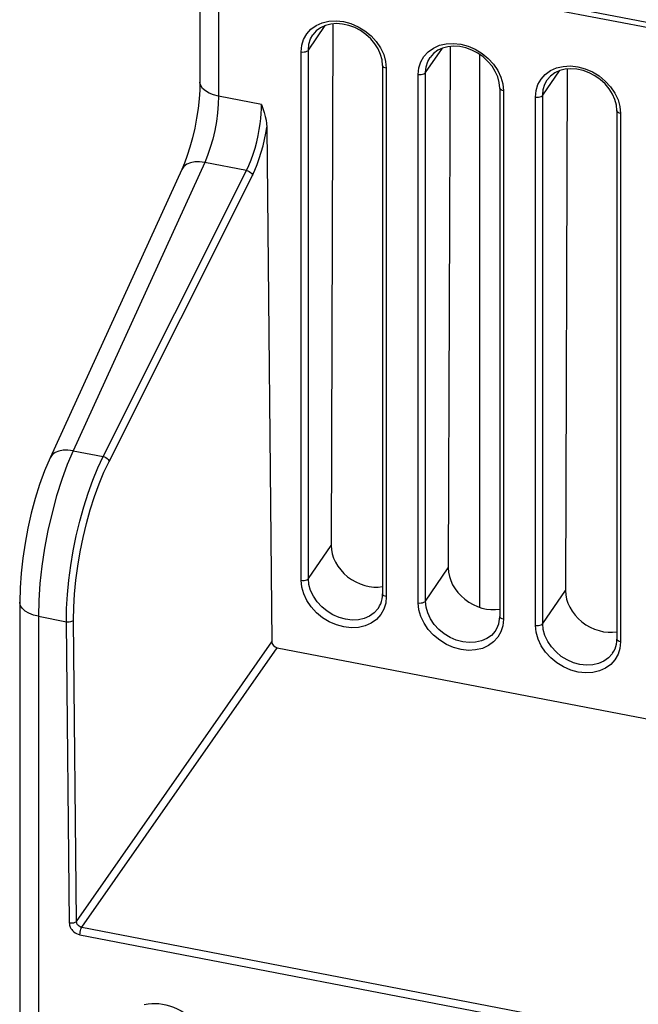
# Model space of a CAD drawing. Header units: millimetres. Extents: x -728 to -141, y -62 to 525.
# Tile 123 of 186: x -279 to -258, y 408 to 443. Entities that reach past the tile are written whole.
import ezdxf

# ---------------------------------------------------------------- set-up
doc = ezdxf.new("R2010")
doc.units = ezdxf.units.MM
doc.header["$LTSCALE"] = 23.1
doc.layers.add('R912005502_AM_0', color=7, linetype='CONTINUOUS')

msp = doc.modelspace()

# ---------------------------------------------------------------- linework, layer by layer
at = {"layer": 'R912005502_AM_0', "color": 7}
for p, q in [((-273.088, 445.936), (-273.088, 440.428)), ((-272.43, 445.448), (-272.43, 439.93)), ((-270.505, 444.907), (-186.963, 428.794)), ((-188.518, 429.259), (-268.956, 444.773)), ((-269.26, 441.557), (-268.667, 442.421)), ((-268.393, 442.48), (-268.457, 424.069)), ((-269.26, 422.9), (-269.26, 441.557)), ((-265.126, 440.76), (-264.532, 441.624)), ((-264.258, 441.683), (-264.323, 423.272)), ((-269.517, 422.836), (-269.517, 441.494)), ((-266.659, 441.207), (-266.712, 441.404)), ((-266.641, 441.013), (-266.659, 441.207)), ((-266.601, 441.396), (-266.534, 441.158)), ((-263.219, 441.4), (-263.219, 421.881)), ((-266.641, 441.013), (-266.641, 422.356)), ((-266.534, 441.158), (-266.51, 440.914)), ((-266.51, 440.914), (-266.51, 422.257)), ((-260.991, 439.962), (-260.397, 440.826)), ((-260.124, 440.885), (-260.188, 422.474)), ((-265.382, 422.039), (-265.382, 440.696)), ((-265.126, 422.102), (-265.126, 440.76)), ((-262.524, 440.41), (-262.577, 440.607)), ((-262.466, 440.599), (-262.399, 440.36)), ((-262.507, 440.216), (-262.524, 440.41)), ((-262.507, 440.216), (-262.507, 421.559)), ((-262.399, 440.36), (-262.375, 440.116)), ((-270.916, 439.638), (-272.43, 439.93)), ((-262.375, 440.116), (-262.375, 421.459)), ((-261.247, 421.242), (-261.247, 439.899)), ((-260.991, 421.305), (-260.991, 439.962)), ((-258.39, 439.612), (-258.442, 439.809)), ((-258.331, 439.801), (-258.264, 439.563)), ((-258.372, 439.418), (-258.39, 439.612)), ((-258.264, 439.563), (-258.24, 439.319)), ((-258.372, 439.418), (-258.372, 420.761)), ((-258.24, 439.319), (-258.24, 420.662)), ((-270.727, 438.839), (-270.552, 420.66)), ((-272.92, 437.59), (-277.567, 427.411)), ((-271.44, 437.305), (-272.92, 437.59)), ((-273.732, 437.334), (-278.379, 427.154)), ((-276.501, 427.205), (-271.44, 437.305)), ((-276.296, 427.033), (-271.236, 437.133)), ((-277.567, 427.411), (-276.501, 427.205)), ((-269.26, 422.9), (-268.457, 424.069)), ((-265.126, 422.102), (-264.323, 423.272)), ((-260.991, 421.305), (-260.188, 422.474)), ((-279.449, 422.061), (-279.449, 370.536)), ((-266.645, 422.265), (-266.641, 422.356)), ((-266.51, 422.257), (-266.532, 422.027)), ((-278.791, 421.563), (-278.791, 370.038)), ((-278.791, 421.563), (-277.8, 421.371)), ((-277.697, 410.73), (-277.8, 421.371)), ((-277.444, 410.791), (-277.546, 421.433)), ((-262.511, 421.468), (-262.507, 421.559)), ((-262.375, 421.459), (-262.398, 421.229)), ((-277.444, 410.791), (-270.552, 420.66)), ((-258.376, 420.671), (-258.372, 420.761)), ((-258.24, 420.662), (-258.263, 420.432)), ((-277.257, 410.585), (-270.364, 420.456)), ((-270.364, 420.456), (-192.44, 405.427)), ((-277.257, 410.585), (-192.804, 394.297)), ((-277.322, 410.321), (-192.869, 394.033))]:
    msp.add_line(p, q, dxfattribs=at)
for points in [[(-268.771, 442.522), (-268.533, 442.577), (-268.28, 442.59), (-268.019, 442.561), (-267.758, 442.491), (-267.504, 442.382), (-267.265, 442.237), (-267.05, 442.059), (-266.863, 441.856), (-266.713, 441.632), (-266.601, 441.396)], [(-269.517, 441.494), (-269.494, 441.724), (-269.429, 441.934), (-269.319, 442.127), (-269.169, 442.294), (-268.985, 442.426), (-268.771, 442.522)], [(-268.832, 442.344), (-268.98, 442.234), (-269.099, 442.096)], [(-268.051, 442.475), (-268.264, 442.491), (-268.469, 442.474), (-268.66, 442.425), (-268.832, 442.344)], [(-266.712, 441.404), (-266.798, 441.597), (-266.914, 441.782), (-267.059, 441.955), (-267.229, 442.11), (-267.418, 442.243), (-267.622, 442.35), (-267.835, 442.428), (-268.051, 442.475)], [(-269.26, 441.557), (-269.24, 441.759), (-269.181, 441.948), (-269.099, 442.096)], [(-269.517, 441.494), (-269.466, 441.488), (-269.414, 441.489), (-269.364, 441.497), (-269.32, 441.512), (-269.285, 441.532), (-269.26, 441.557)], [(-265.382, 440.696), (-265.36, 440.926), (-265.294, 441.136), (-265.184, 441.33), (-265.035, 441.497), (-264.85, 441.629), (-264.636, 441.724)], [(-264.697, 441.547), (-264.845, 441.436), (-264.964, 441.298)], [(-263.917, 441.678), (-264.13, 441.693), (-264.334, 441.676), (-264.525, 441.627), (-264.697, 441.547)], [(-264.636, 441.724), (-264.399, 441.779), (-264.146, 441.793), (-263.884, 441.764), (-263.623, 441.694), (-263.369, 441.584), (-263.131, 441.439), (-262.915, 441.262), (-262.729, 441.059), (-262.578, 440.835), (-262.466, 440.599)], [(-262.577, 440.607), (-262.663, 440.8), (-262.78, 440.985), (-262.925, 441.157), (-263.094, 441.312), (-263.284, 441.445), (-263.488, 441.552), (-263.701, 441.631), (-263.917, 441.678)], [(-265.126, 440.76), (-265.106, 440.962), (-265.046, 441.15), (-264.964, 441.298)], [(-266.51, 440.914), (-266.556, 440.926), (-266.595, 440.945), (-266.623, 440.968), (-266.638, 440.995), (-266.641, 441.013)], [(-261.247, 439.899), (-261.225, 440.129), (-261.16, 440.339), (-261.049, 440.532), (-260.9, 440.699), (-260.715, 440.831), (-260.502, 440.927)], [(-259.782, 440.881), (-259.995, 440.896), (-260.199, 440.879), (-260.39, 440.83), (-260.562, 440.749)], [(-260.502, 440.927), (-260.264, 440.982), (-260.011, 440.996), (-259.75, 440.966), (-259.488, 440.897), (-259.235, 440.787), (-258.996, 440.642), (-258.781, 440.464), (-258.594, 440.261), (-258.443, 440.038), (-258.331, 439.801)], [(-258.442, 439.809), (-258.528, 440.002), (-258.645, 440.187), (-258.79, 440.36), (-258.959, 440.515), (-259.149, 440.648), (-259.353, 440.755), (-259.566, 440.833), (-259.782, 440.881)], [(-265.382, 440.696), (-265.331, 440.69), (-265.279, 440.691), (-265.229, 440.7), (-265.185, 440.715), (-265.15, 440.735), (-265.126, 440.76)], [(-260.991, 439.962), (-260.971, 440.164), (-260.912, 440.353), (-260.83, 440.501)], [(-260.562, 440.749), (-260.71, 440.639), (-260.83, 440.501)], [(-273.088, 440.428), (-273.095, 440.145), (-273.116, 439.833), (-273.154, 439.499), (-273.206, 439.152), (-273.273, 438.802), (-273.352, 438.459), (-273.441, 438.132), (-273.537, 437.831), (-273.635, 437.564), (-273.732, 437.334)], [(-272.43, 439.93), (-272.607, 439.975), (-272.763, 440.037), (-272.894, 440.114), (-272.994, 440.204), (-273.059, 440.302), (-273.087, 440.405), (-273.088, 440.428)], [(-262.375, 440.116), (-262.421, 440.129), (-262.46, 440.148), (-262.488, 440.171), (-262.504, 440.197), (-262.507, 440.216)], [(-272.43, 439.93), (-272.439, 439.646), (-272.465, 439.344), (-272.507, 439.032), (-272.566, 438.717), (-272.638, 438.408), (-272.723, 438.112), (-272.817, 437.837), (-272.92, 437.59)], [(-261.247, 439.899), (-261.196, 439.893), (-261.144, 439.894), (-261.095, 439.902), (-261.05, 439.917), (-261.015, 439.938), (-260.991, 439.962)], [(-271.44, 437.305), (-271.358, 437.482), (-271.279, 437.675), (-271.206, 437.882), (-271.139, 438.098), (-271.081, 438.317), (-271.032, 438.535), (-270.993, 438.748), (-270.962, 438.951), (-270.94, 439.143), (-270.925, 439.321), (-270.918, 439.487), (-270.916, 439.638)], [(-270.916, 439.638), (-270.866, 439.49), (-270.822, 439.348), (-270.785, 439.212), (-270.755, 439.082), (-270.736, 438.958), (-270.727, 438.839)], [(-258.24, 439.319), (-258.287, 439.332), (-258.325, 439.35), (-258.353, 439.374), (-258.369, 439.4), (-258.372, 439.418)], [(-271.236, 437.133), (-271.15, 437.317), (-271.069, 437.515), (-270.993, 437.727), (-270.923, 437.948), (-270.862, 438.174), (-270.808, 438.401), (-270.763, 438.622), (-270.727, 438.839)], [(-272.92, 437.59), (-273.101, 437.613), (-273.272, 437.609), (-273.425, 437.578), (-273.556, 437.522), (-273.658, 437.443), (-273.732, 437.334)], [(-271.441, 437.305), (-271.392, 437.29), (-271.346, 437.268), (-271.305, 437.238), (-271.271, 437.205), (-271.248, 437.169), (-271.236, 437.133)], [(-277.567, 427.411), (-277.773, 426.924), (-277.967, 426.39), (-278.147, 425.817), (-278.309, 425.215), (-278.451, 424.594), (-278.571, 423.965), (-278.666, 423.337), (-278.735, 422.72), (-278.777, 422.125), (-278.791, 421.563)], [(-277.567, 427.411), (-277.748, 427.433), (-277.919, 427.429), (-278.073, 427.398), (-278.203, 427.342), (-278.305, 427.263), (-278.379, 427.154)], [(-278.379, 427.154), (-278.571, 426.7), (-278.745, 426.218), (-278.901, 425.719), (-279.039, 425.204), (-279.159, 424.678), (-279.26, 424.146), (-279.34, 423.614), (-279.4, 423.085), (-279.437, 422.565), (-279.449, 422.061)], [(-277.8, 421.371), (-277.794, 421.839), (-277.766, 422.329), (-277.717, 422.836), (-277.648, 423.354), (-277.56, 423.878), (-277.453, 424.401), (-277.328, 424.918), (-277.188, 425.423), (-277.033, 425.909), (-276.866, 426.372), (-276.688, 426.805), (-276.501, 427.205)], [(-277.546, 421.433), (-277.54, 421.881), (-277.514, 422.348), (-277.467, 422.835), (-277.401, 423.334), (-277.316, 423.838), (-277.212, 424.342), (-277.092, 424.839), (-276.957, 425.324), (-276.807, 425.792), (-276.646, 426.236), (-276.476, 426.649), (-276.296, 427.033)], [(-276.501, 427.205), (-276.453, 427.19), (-276.406, 427.167), (-276.365, 427.138), (-276.331, 427.104), (-276.308, 427.068), (-276.296, 427.033)], [(-269.517, 422.836), (-269.466, 422.83), (-269.414, 422.832), (-269.364, 422.84), (-269.32, 422.855), (-269.285, 422.875), (-269.26, 422.9)], [(-266.708, 421.623), (-266.857, 421.456), (-267.042, 421.324), (-267.255, 421.228), (-267.493, 421.174), (-267.746, 421.16), (-268.007, 421.189), (-268.269, 421.259), (-268.523, 421.369), (-268.761, 421.514), (-268.976, 421.691), (-269.163, 421.894), (-269.314, 422.118), (-269.426, 422.354), (-269.493, 422.593), (-269.517, 422.836)], [(-266.791, 421.853), (-266.806, 421.833), (-266.937, 421.689), (-267.099, 421.573), (-267.287, 421.491), (-267.495, 421.444), (-267.716, 421.433), (-267.945, 421.459), (-268.173, 421.521), (-268.395, 421.617), (-268.603, 421.745), (-268.79, 421.9), (-268.953, 422.077), (-269.084, 422.272), (-269.181, 422.478), (-269.24, 422.69), (-269.26, 422.9)], [(-278.791, 421.563), (-278.968, 421.607), (-279.125, 421.67), (-279.256, 421.747), (-279.356, 421.837), (-279.421, 421.935), (-279.448, 422.037), (-279.449, 422.061)], [(-266.791, 421.853), (-266.745, 421.928), (-266.708, 422.007), (-266.679, 422.09), (-266.658, 422.177), (-266.645, 422.265)], [(-266.51, 422.257), (-266.556, 422.269), (-266.595, 422.288), (-266.623, 422.311), (-266.638, 422.338), (-266.641, 422.356)], [(-265.382, 422.039), (-265.331, 422.033), (-265.279, 422.034), (-265.229, 422.043), (-265.185, 422.057), (-265.15, 422.078), (-265.126, 422.102)], [(-262.656, 421.056), (-262.671, 421.035), (-262.802, 420.891), (-262.965, 420.776), (-263.152, 420.694), (-263.36, 420.646), (-263.582, 420.635), (-263.81, 420.661), (-264.039, 420.723), (-264.26, 420.82), (-264.468, 420.947), (-264.656, 421.102), (-264.818, 421.28), (-264.949, 421.475), (-265.046, 421.681), (-265.106, 421.892), (-265.126, 422.102)], [(-266.532, 422.027), (-266.598, 421.816), (-266.708, 421.623)], [(-262.573, 420.826), (-262.722, 420.659), (-262.907, 420.527), (-263.121, 420.431), (-263.358, 420.376), (-263.612, 420.362), (-263.873, 420.392), (-264.134, 420.461), (-264.388, 420.571), (-264.626, 420.716), (-264.842, 420.893), (-265.028, 421.097), (-265.179, 421.32), (-265.291, 421.557), (-265.358, 421.795), (-265.382, 422.039)], [(-277.8, 421.371), (-277.75, 421.366), (-277.699, 421.367), (-277.65, 421.375), (-277.607, 421.39), (-277.571, 421.409), (-277.546, 421.433)], [(-262.656, 421.056), (-262.61, 421.131), (-262.573, 421.21), (-262.544, 421.293), (-262.523, 421.379), (-262.511, 421.468)], [(-262.375, 421.459), (-262.421, 421.472), (-262.46, 421.491), (-262.488, 421.514), (-262.504, 421.54), (-262.507, 421.559)], [(-262.398, 421.229), (-262.463, 421.019), (-262.573, 420.826)], [(-261.247, 421.242), (-261.196, 421.236), (-261.144, 421.237), (-261.095, 421.245), (-261.05, 421.26), (-261.015, 421.28), (-260.991, 421.305)], [(-258.439, 420.028), (-258.588, 419.861), (-258.773, 419.729), (-258.986, 419.634), (-259.224, 419.579), (-259.477, 419.565), (-259.738, 419.594), (-260, 419.664), (-260.253, 419.774), (-260.492, 419.919), (-260.707, 420.096), (-260.894, 420.299), (-261.045, 420.523), (-261.156, 420.759), (-261.223, 420.998), (-261.247, 421.242)], [(-258.522, 420.259), (-258.536, 420.238), (-258.668, 420.094), (-258.83, 419.979), (-259.018, 419.896), (-259.226, 419.849), (-259.447, 419.838), (-259.676, 419.864), (-259.904, 419.926), (-260.125, 420.022), (-260.333, 420.15), (-260.521, 420.305), (-260.683, 420.482), (-260.815, 420.677), (-260.912, 420.884), (-260.971, 421.095), (-260.991, 421.305)], [(-258.522, 420.259), (-258.476, 420.333), (-258.438, 420.413), (-258.409, 420.496), (-258.388, 420.582), (-258.376, 420.671)], [(-258.24, 420.662), (-258.287, 420.674), (-258.325, 420.693), (-258.353, 420.716), (-258.369, 420.743), (-258.372, 420.761)], [(-258.263, 420.432), (-258.328, 420.222), (-258.439, 420.028)], [(-277.444, 410.791), (-277.469, 410.767), (-277.504, 410.748), (-277.548, 410.734), (-277.597, 410.725), (-277.648, 410.724), (-277.697, 410.73)], [(-277.697, 410.73), (-277.696, 410.696), (-277.689, 410.66), (-277.678, 410.622), (-277.663, 410.583), (-277.641, 410.543), (-277.614, 410.504), (-277.581, 410.465), (-277.541, 410.427), (-277.495, 410.393), (-277.443, 410.363), (-277.385, 410.339), (-277.322, 410.321)], [(-277.257, 410.585), (-277.289, 410.593), (-277.318, 410.605), (-277.345, 410.62), (-277.368, 410.637), (-277.387, 410.656), (-277.404, 410.675), (-277.417, 410.696), (-277.428, 410.716), (-277.435, 410.736), (-277.44, 410.755), (-277.443, 410.774), (-277.444, 410.791)], [(-277.322, 410.321), (-277.32, 410.367), (-277.313, 410.416), (-277.303, 410.465), (-277.29, 410.512), (-277.274, 410.553), (-277.257, 410.585)], [(-275.057, 407.859), (-274.921, 407.884), (-274.79, 407.896), (-274.661, 407.897), (-274.536, 407.889), (-274.412, 407.872), (-274.287, 407.846), (-274.159, 407.81), (-274.026, 407.764), (-273.889, 407.704), (-273.747, 407.629), (-273.603, 407.537), (-273.459, 407.427), (-273.318, 407.298), (-273.183, 407.15), (-273.058, 406.98), (-272.948, 406.786), (-272.86, 406.576)]]:
    msp.add_lwpolyline(points, dxfattribs=at)
for centre, major_axis, ratio, start_param, end_param in [((-267.142, 423.815), (-1.148, 0.801), 0.801521, 0.50648, 2.47218), ((-263.007, 423.018), (-1.148, 0.801), 0.801521, 0.50648, 2.47218), ((-258.872, 422.22), (-1.148, 0.801), 0.801521, 0.50648, 2.47218), ((-270.364, 420.626), (0.165, -0.113), 0.798456, -2.631867, -1.071606)]:
    msp.add_ellipse(centre, major_axis=major_axis, ratio=ratio, start_param=start_param, end_param=end_param, dxfattribs=at)

doc.saveas('drawing.dxf')
